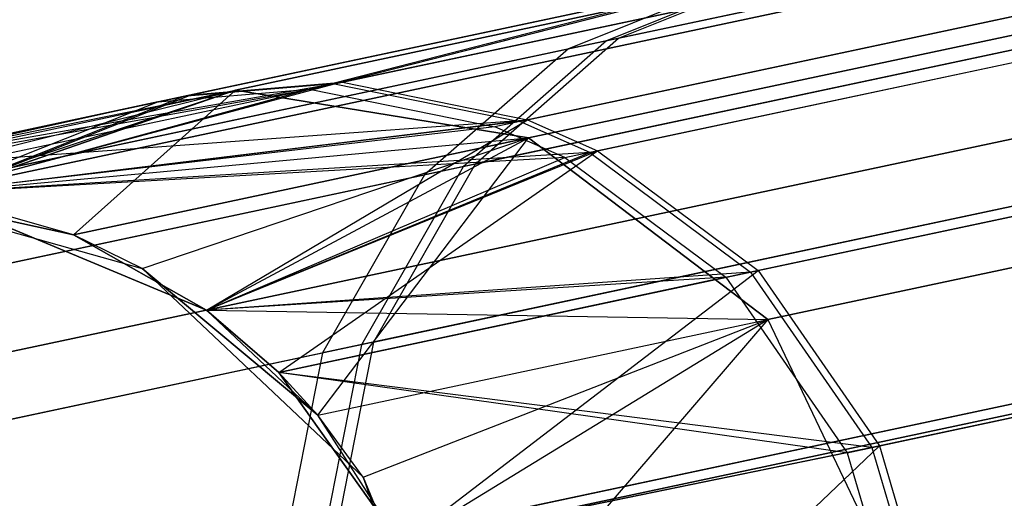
# Model space of a CAD drawing. Extents: x 0.3 to 7.1, y -3.38 to 3.38.
# Tile 22 of 256: x 0.4984 to 0.6535, y -0.6353 to -0.5599. Entities that reach past the tile are written whole.
import ezdxf

# ---------------------------------------------------------------- set-up
doc = ezdxf.new("R2010")
doc.units = 0
doc.header["$LTSCALE"] = 2.54
doc.layers.get('0').update_dxf_attribs({"linetype": 'CONTINUOUS'})

# ---------------------------------------------------------------- blocks, each defined once
blk = doc.blocks.new('SINGLES_AVVSTL_STL')
at = {"color": 0}
for p, q in [((0.77266, -0.52229, 60.06907), (0.54801, -0.57004, 59.43217)), ((0.77266, -0.52229, 60.06907), (0.54801, -0.57004, 59.43217)), ((0.54924, -0.56978, 56.89735), (0.77508, -0.52178, 56.26082)), ((0.54924, -0.56978, 56.89735), (0.77508, -0.52178, 56.26082)), ((0.76489, -0.52395, 53.16833), (0.54403, -0.57089, 52.52999)), ((0.76489, -0.52395, 53.16833), (0.54403, -0.57089, 52.52999)), ((0.74713, -0.52538, 18.78441), (0.53238, -0.57102, 18.162)), ((0.74713, -0.52538, 18.78441), (0.53238, -0.57102, 18.162)), ((0.53238, -0.57102, 22.52687), (0.74713, -0.52538, 21.90446)), ((0.53238, -0.57102, 22.52687), (0.74713, -0.52538, 21.90446)), ((0.79966, -0.52865, 60.05654), (0.57717, -0.57594, 59.42578)), ((0.79966, -0.52865, 60.05654), (0.57717, -0.57594, 59.42578)), ((0.57838, -0.57568, 56.9038), (0.80205, -0.52814, 56.27339)), ((0.57838, -0.57568, 56.9038), (0.80205, -0.52814, 56.27339)), ((0.79196, -0.53029, 53.15596), (0.57323, -0.57678, 52.52375)), ((0.79196, -0.53029, 53.15596), (0.57323, -0.57678, 52.52375)), ((0.79003, -0.53361, 18.76485), (0.57857, -0.57856, 18.15197)), ((0.79003, -0.53361, 18.76485), (0.57857, -0.57856, 18.15197)), ((0.57857, -0.57856, 22.5369), (0.79003, -0.53361, 21.92401)), ((0.57857, -0.57856, 22.5369), (0.79003, -0.53361, 21.92401)), ((0.58942, -0.58057, 56.90612), (0.8123, -0.5332, 56.2779)), ((0.58942, -0.58057, 56.90612), (0.8123, -0.5332, 56.2779)), ((0.58821, -0.58083, 59.42348), (0.80992, -0.5337, 60.05206)), ((0.58821, -0.58083, 59.42348), (0.80992, -0.5337, 60.05206)), ((0.72369, -0.53503, 60.09432), (0.59087, -0.56326, 59.77646)), ((0.72369, -0.53503, 60.09432), (0.59087, -0.56326, 59.77646)), ((0.59273, -0.56286, 56.55311), (0.72616, -0.5345, 56.23547)), ((0.59273, -0.56286, 56.55311), (0.72616, -0.5345, 56.23547)), ((0.58428, -0.58166, 52.52152), (0.80225, -0.53533, 53.15153)), ((0.58428, -0.58166, 52.52152), (0.80225, -0.53533, 53.15153)), ((0.71577, -0.53671, 53.19327), (0.58484, -0.56454, 52.87456)), ((0.71577, -0.53671, 53.19327), (0.58484, -0.56454, 52.87456)), ((0.70652, -0.53991, 18.80517), (0.48829, -0.58629, 18.17265)), ((0.70652, -0.53991, 18.80517), (0.48829, -0.58629, 18.17265)), ((0.48829, -0.58629, 22.51622), (0.70652, -0.53991, 21.8837)), ((0.48829, -0.58629, 22.51622), (0.70652, -0.53991, 21.8837)), ((0.6193, -0.5518, 59.76556), (0.52415, -0.57203, 59.43774)), ((0.6193, -0.5518, 59.76556), (0.52415, -0.57203, 59.43774)), ((0.52539, -0.57176, 56.89174), (0.62114, -0.55141, 56.56407)), ((0.52539, -0.57176, 56.89174), (0.62114, -0.55141, 56.56407)), ((0.54801, -0.57004, 59.43217), (0.6193, -0.5518, 59.76556)), ((0.54801, -0.57004, 59.43217), (0.6193, -0.5518, 59.76556)), ((0.62114, -0.55141, 56.56407), (0.54924, -0.56978, 56.89735)), ((0.62114, -0.55141, 56.56407), (0.54924, -0.56978, 56.89735)), ((0.6193, -0.5518, 59.76556), (0.59087, -0.56326, 59.77646)), ((0.6193, -0.5518, 59.76556), (0.59087, -0.56326, 59.77646)), ((0.59273, -0.56286, 56.55311), (0.62114, -0.55141, 56.56407)), ((0.59273, -0.56286, 56.55311), (0.62114, -0.55141, 56.56407)), ((0.52014, -0.57288, 52.53541), (0.61333, -0.55307, 52.86384)), ((0.52014, -0.57288, 52.53541), (0.61333, -0.55307, 52.86384)), ((0.54403, -0.57089, 52.52999), (0.61333, -0.55307, 52.86384)), ((0.54403, -0.57089, 52.52999), (0.61333, -0.55307, 52.86384)), ((0.61333, -0.55307, 52.86384), (0.58484, -0.56454, 52.87456)), ((0.61333, -0.55307, 52.86384), (0.58484, -0.56454, 52.87456)), ((0.83362, -0.55291, 60.04247), (0.61356, -0.59968, 59.41859)), ((0.83362, -0.55291, 60.04247), (0.61356, -0.59968, 59.41859)), ((0.61476, -0.59943, 56.91105), (0.83598, -0.5524, 56.28752)), ((0.61476, -0.59943, 56.91105), (0.83598, -0.5524, 56.28752)), ((0.70235, -0.5546, 60.10678), (0.56827, -0.5831, 59.78594)), ((0.70235, -0.5546, 60.10678), (0.56827, -0.5831, 59.78594)), ((0.57015, -0.5827, 56.54358), (0.70483, -0.55407, 56.22296)), ((0.57015, -0.5827, 56.54358), (0.70483, -0.55407, 56.22296)), ((0.60966, -0.60051, 52.51676), (0.826, -0.55453, 53.14206)), ((0.60966, -0.60051, 52.51676), (0.826, -0.55453, 53.14206)), ((0.69435, -0.5563, 53.20558), (0.56219, -0.58439, 52.88387)), ((0.69435, -0.5563, 53.20558), (0.56219, -0.58439, 52.88387)), ((0.49593, -0.58344, 56.88436), (0.59273, -0.56286, 56.55311)), ((0.49593, -0.58344, 56.88436), (0.59273, -0.56286, 56.55311)), ((0.57015, -0.5827, 56.54358), (0.59273, -0.56286, 56.55311)), ((0.57015, -0.5827, 56.54358), (0.59273, -0.56286, 56.55311)), ((0.82541, -0.56272, 18.75099), (0.61627, -0.60717, 18.14485)), ((0.82541, -0.56272, 18.75099), (0.61627, -0.60717, 18.14485)), ((0.61627, -0.60717, 22.54401), (0.82541, -0.56272, 21.93788)), ((0.61627, -0.60717, 22.54401), (0.82541, -0.56272, 21.93788)), ((0.49063, -0.58457, 52.54254), (0.58484, -0.56454, 52.87456)), ((0.49063, -0.58457, 52.54254), (0.58484, -0.56454, 52.87456)), ((0.59087, -0.56326, 59.77646), (0.49468, -0.5837, 59.44506)), ((0.59087, -0.56326, 59.77646), (0.49468, -0.5837, 59.44506)), ((0.58484, -0.56454, 52.87456), (0.56219, -0.58439, 52.88387)), ((0.58484, -0.56454, 52.87456), (0.56219, -0.58439, 52.88387)), ((0.59087, -0.56326, 59.77646), (0.56827, -0.5831, 59.78594)), ((0.59087, -0.56326, 59.77646), (0.56827, -0.5831, 59.78594)), ((0.44762, -0.58829, 51.88278), (0.54403, -0.57089, 52.52999)), ((0.44762, -0.58829, 51.88278), (0.54403, -0.57089, 52.52999)), ((0.54801, -0.57004, 59.43217), (0.46696, -0.58418, 59.10483)), ((0.54801, -0.57004, 59.43217), (0.46696, -0.58418, 59.10483)), ((0.48366, -0.58728, 58.76742), (0.54801, -0.57004, 59.43217)), ((0.48366, -0.58728, 58.76742), (0.54801, -0.57004, 59.43217)), ((0.48366, -0.58728, 51.88278), (0.54403, -0.57089, 52.52999)), ((0.48366, -0.58728, 51.88278), (0.54403, -0.57089, 52.52999)), ((0.4916, -0.58204, 57.2301), (0.54924, -0.56978, 56.89735)), ((0.4916, -0.58204, 57.2301), (0.54924, -0.56978, 56.89735)), ((0.52014, -0.57288, 52.53541), (0.54403, -0.57089, 52.52999)), ((0.52014, -0.57288, 52.53541), (0.54403, -0.57089, 52.52999)), ((0.54801, -0.57004, 59.43217), (0.52415, -0.57203, 59.43774)), ((0.54801, -0.57004, 59.43217), (0.52415, -0.57203, 59.43774)), ((0.52539, -0.57176, 56.89174), (0.54924, -0.56978, 56.89735)), ((0.52539, -0.57176, 56.89174), (0.54924, -0.56978, 56.89735)), ((0.54403, -0.57089, 52.52999), (0.57323, -0.57678, 52.52375)), ((0.54403, -0.57089, 52.52999), (0.57323, -0.57678, 52.52375)), ((0.54801, -0.57004, 59.43217), (0.57717, -0.57594, 59.42578)), ((0.54801, -0.57004, 59.43217), (0.57717, -0.57594, 59.42578)), ((0.54924, -0.56978, 56.89735), (0.57838, -0.57568, 56.9038)), ((0.54924, -0.56978, 56.89735), (0.57838, -0.57568, 56.9038)), ((0.44762, -0.58829, 23.18265), (0.53238, -0.57102, 22.52687)), ((0.44762, -0.58829, 23.18265), (0.53238, -0.57102, 22.52687)), ((0.45956, -0.5865, 17.50622), (0.53238, -0.57102, 18.162)), ((0.45956, -0.5865, 17.50622), (0.53238, -0.57102, 18.162)), ((0.45956, -0.5865, 23.18265), (0.53238, -0.57102, 22.52687)), ((0.45956, -0.5865, 23.18265), (0.53238, -0.57102, 22.52687)), ((0.52415, -0.57203, 59.43774), (0.46696, -0.58418, 59.10483)), ((0.52415, -0.57203, 59.43774), (0.46696, -0.58418, 59.10483)), ((0.46727, -0.58412, 57.22728), (0.52539, -0.57176, 56.89174)), ((0.46727, -0.58412, 57.22728), (0.52539, -0.57176, 56.89174)), ((0.47163, -0.58616, 17.50622), (0.53238, -0.57102, 18.162)), ((0.47163, -0.58616, 17.50622), (0.53238, -0.57102, 18.162)), ((0.48366, -0.58728, 23.18265), (0.53238, -0.57102, 22.52687)), ((0.48366, -0.58728, 23.18265), (0.53238, -0.57102, 22.52687)), ((0.48829, -0.58629, 18.17265), (0.53238, -0.57102, 18.162)), ((0.48829, -0.58629, 18.17265), (0.53238, -0.57102, 18.162)), ((0.53238, -0.57102, 22.52687), (0.48829, -0.58629, 22.51622)), ((0.53238, -0.57102, 22.52687), (0.48829, -0.58629, 22.51622)), ((0.49468, -0.5837, 59.44506), (0.52415, -0.57203, 59.43774)), ((0.49468, -0.5837, 59.44506), (0.52415, -0.57203, 59.43774)), ((0.49593, -0.58344, 56.88436), (0.52539, -0.57176, 56.89174)), ((0.49593, -0.58344, 56.88436), (0.52539, -0.57176, 56.89174)), ((0.50687, -0.5938, 17.50622), (0.53238, -0.57102, 18.162)), ((0.50687, -0.5938, 17.50622), (0.53238, -0.57102, 18.162)), ((0.53238, -0.57102, 18.162), (0.57857, -0.57856, 18.15197)), ((0.53238, -0.57102, 18.162), (0.57857, -0.57856, 18.15197)), ((0.57857, -0.57856, 22.5369), (0.53238, -0.57102, 22.52687)), ((0.57857, -0.57856, 22.5369), (0.53238, -0.57102, 22.52687)), ((0.52014, -0.57288, 52.53541), (0.43598, -0.59151, 51.88278)), ((0.52014, -0.57288, 52.53541), (0.43598, -0.59151, 51.88278)), ((0.52014, -0.57288, 52.53541), (0.44762, -0.58829, 51.88278)), ((0.52014, -0.57288, 52.53541), (0.44762, -0.58829, 51.88278)), ((0.67752, -0.57387, 18.82238), (0.45639, -0.62087, 18.18148)), ((0.67752, -0.57387, 18.82238), (0.45639, -0.62087, 18.18148)), ((0.45639, -0.62087, 22.50739), (0.67752, -0.57387, 21.86649)), ((0.45639, -0.62087, 22.50739), (0.67752, -0.57387, 21.86649)), ((0.49063, -0.58457, 52.54254), (0.52014, -0.57288, 52.53541)), ((0.49063, -0.58457, 52.54254), (0.52014, -0.57288, 52.53541)), ((0.48366, -0.58728, 57.56742), (0.57838, -0.57568, 56.9038)), ((0.48366, -0.58728, 57.56742), (0.57838, -0.57568, 56.9038)), ((0.57717, -0.57594, 59.42578), (0.48366, -0.58728, 58.76742)), ((0.57717, -0.57594, 59.42578), (0.48366, -0.58728, 58.76742)), ((0.57323, -0.57678, 52.52375), (0.48366, -0.58728, 51.88278)), ((0.57323, -0.57678, 52.52375), (0.48366, -0.58728, 51.88278)), ((0.4916, -0.58204, 57.2301), (0.57838, -0.57568, 56.9038)), ((0.4916, -0.58204, 57.2301), (0.57838, -0.57568, 56.9038)), ((0.52784, -0.60568, 57.56742), (0.57838, -0.57568, 56.9038)), ((0.52784, -0.60568, 57.56742), (0.57838, -0.57568, 56.9038)), ((0.58428, -0.58166, 52.52152), (0.57323, -0.57678, 52.52375)), ((0.58428, -0.58166, 52.52152), (0.57323, -0.57678, 52.52375)), ((0.58821, -0.58083, 59.42348), (0.57717, -0.57594, 59.42578)), ((0.58821, -0.58083, 59.42348), (0.57717, -0.57594, 59.42578)), ((0.57838, -0.57568, 56.9038), (0.58942, -0.58057, 56.90612)), ((0.57838, -0.57568, 56.9038), (0.58942, -0.58057, 56.90612)), ((0.48366, -0.58728, 23.18265), (0.57857, -0.57856, 22.5369)), ((0.48366, -0.58728, 23.18265), (0.57857, -0.57856, 22.5369)), ((0.57857, -0.57856, 18.15197), (0.50687, -0.5938, 17.50622)), ((0.57857, -0.57856, 18.15197), (0.50687, -0.5938, 17.50622)), ((0.50687, -0.5938, 23.18265), (0.57857, -0.57856, 22.5369)), ((0.50687, -0.5938, 23.18265), (0.57857, -0.57856, 22.5369)), ((0.51771, -0.59911, 17.50622), (0.57857, -0.57856, 18.15197)), ((0.51771, -0.59911, 17.50622), (0.57857, -0.57856, 18.15197)), ((0.52784, -0.60568, 23.18265), (0.57857, -0.57856, 22.5369)), ((0.52784, -0.60568, 23.18265), (0.57857, -0.57856, 22.5369)), ((0.54536, -0.62224, 17.50622), (0.57857, -0.57856, 18.15197)), ((0.54536, -0.62224, 17.50622), (0.57857, -0.57856, 18.15197)), ((0.61627, -0.60717, 18.14485), (0.57857, -0.57856, 18.15197)), ((0.61627, -0.60717, 18.14485), (0.57857, -0.57856, 18.15197)), ((0.57857, -0.57856, 22.5369), (0.61627, -0.60717, 22.54401)), ((0.57857, -0.57856, 22.5369), (0.61627, -0.60717, 22.54401)), ((0.58821, -0.58083, 59.42348), (0.48366, -0.58728, 58.76742)), ((0.58821, -0.58083, 59.42348), (0.48366, -0.58728, 58.76742)), ((0.58428, -0.58166, 52.52152), (0.48366, -0.58728, 51.88278)), ((0.58428, -0.58166, 52.52152), (0.48366, -0.58728, 51.88278)), ((0.52784, -0.60568, 57.56742), (0.58942, -0.58057, 56.90612)), ((0.52784, -0.60568, 57.56742), (0.58942, -0.58057, 56.90612)), ((0.52784, -0.60568, 58.76742), (0.58821, -0.58083, 59.42348)), ((0.52784, -0.60568, 58.76742), (0.58821, -0.58083, 59.42348)), ((0.52784, -0.60568, 51.88278), (0.58428, -0.58166, 52.52152)), ((0.52784, -0.60568, 51.88278), (0.58428, -0.58166, 52.52152)), ((0.53921, -0.61549, 57.56742), (0.58942, -0.58057, 56.90612)), ((0.53921, -0.61549, 57.56742), (0.58942, -0.58057, 56.90612)), ((0.58428, -0.58166, 52.52152), (0.60966, -0.60051, 52.51676)), ((0.58428, -0.58166, 52.52152), (0.60966, -0.60051, 52.51676)), ((0.58821, -0.58083, 59.42348), (0.61356, -0.59968, 59.41859)), ((0.58821, -0.58083, 59.42348), (0.61356, -0.59968, 59.41859)), ((0.58942, -0.58057, 56.90612), (0.61476, -0.59943, 56.91105)), ((0.58942, -0.58057, 56.90612), (0.61476, -0.59943, 56.91105)), ((0.8517, -0.58076, 60.03653), (0.63267, -0.62732, 59.41555)), ((0.8517, -0.58076, 60.03653), (0.63267, -0.62732, 59.41555)), ((0.63386, -0.62707, 56.91411), (0.85406, -0.58026, 56.29348)), ((0.63386, -0.62707, 56.91411), (0.85406, -0.58026, 56.29348)), ((0.56827, -0.5831, 59.78594), (0.47119, -0.60373, 59.45143)), ((0.56827, -0.5831, 59.78594), (0.47119, -0.60373, 59.45143)), ((0.57015, -0.5827, 56.54358), (0.47245, -0.60346, 56.87794)), ((0.57015, -0.5827, 56.54358), (0.47245, -0.60346, 56.87794)), ((0.68732, -0.5824, 60.11702), (0.55222, -0.61112, 59.79373)), ((0.68732, -0.5824, 60.11702), (0.55222, -0.61112, 59.79373)), ((0.56827, -0.5831, 59.78594), (0.55222, -0.61112, 59.79373)), ((0.56827, -0.5831, 59.78594), (0.55222, -0.61112, 59.79373)), ((0.55411, -0.61072, 56.53575), (0.68982, -0.58187, 56.2127)), ((0.55411, -0.61072, 56.53575), (0.68982, -0.58187, 56.2127)), ((0.57015, -0.5827, 56.54358), (0.55411, -0.61072, 56.53575)), ((0.57015, -0.5827, 56.54358), (0.55411, -0.61072, 56.53575)), ((0.62879, -0.62815, 52.5138), (0.84412, -0.58238, 53.13619)), ((0.62879, -0.62815, 52.5138), (0.84412, -0.58238, 53.13619)), ((0.46709, -0.6046, 52.54873), (0.56219, -0.58439, 52.88387)), ((0.46709, -0.6046, 52.54873), (0.56219, -0.58439, 52.88387)), ((0.67926, -0.58412, 53.21568), (0.54609, -0.61242, 52.89152)), ((0.67926, -0.58412, 53.21568), (0.54609, -0.61242, 52.89152)), ((0.56219, -0.58439, 52.88387), (0.54609, -0.61242, 52.89152)), ((0.56219, -0.58439, 52.88387), (0.54609, -0.61242, 52.89152)), ((0.47163, -0.58616, 1.70622), (0.51771, -0.59911, 1.70622)), ((0.50687, -0.5938, 17.50622), (0.47163, -0.58616, 17.50622)), ((0.47163, -0.58616, 1.70622), (0.51771, -0.59911, 1.70622)), ((0.47163, -0.58616, 1.70622), (0.50687, -0.5938, 17.50622)), ((0.47163, -0.58616, 1.70622), (0.50687, -0.5938, 17.50622)), ((0.50687, -0.5938, 17.50622), (0.47163, -0.58616, 17.50622)), ((0.50687, -0.5938, 23.18265), (0.48366, -0.58728, 51.88278)), ((0.48366, -0.58728, 51.88278), (0.52784, -0.60568, 51.88278)), ((0.50687, -0.5938, 23.18265), (0.48366, -0.58728, 23.18265)), ((0.50687, -0.5938, 23.18265), (0.48366, -0.58728, 51.88278)), ((0.50687, -0.5938, 23.18265), (0.48366, -0.58728, 23.18265)), ((0.48366, -0.58728, 51.88278), (0.52784, -0.60568, 51.88278)), ((0.52784, -0.60568, 58.76742), (0.48366, -0.58728, 58.76742)), ((0.52784, -0.60568, 57.56742), (0.48366, -0.58728, 57.56742)), ((0.52784, -0.60568, 58.76742), (0.48366, -0.58728, 58.76742)), ((0.52784, -0.60568, 57.56742), (0.48366, -0.58728, 57.56742)), ((0.51771, -0.59911, 17.50622), (0.50687, -0.5938, 17.50622)), ((0.51771, -0.59911, 1.70622), (0.50687, -0.5938, 17.50622)), ((0.51771, -0.59911, 17.50622), (0.50687, -0.5938, 17.50622)), ((0.51771, -0.59911, 1.70622), (0.50687, -0.5938, 17.50622)), ((0.52784, -0.60568, 23.18265), (0.50687, -0.5938, 23.18265)), ((0.50687, -0.5938, 23.18265), (0.52784, -0.60568, 51.88278)), ((0.50687, -0.5938, 23.18265), (0.52784, -0.60568, 51.88278)), ((0.52784, -0.60568, 23.18265), (0.50687, -0.5938, 23.18265)), ((0.51771, -0.59911, 1.70622), (0.5525, -0.63198, 1.70622)), ((0.54536, -0.62224, 17.50622), (0.51771, -0.59911, 17.50622)), ((0.51771, -0.59911, 1.70622), (0.5525, -0.63198, 1.70622)), ((0.51771, -0.59911, 1.70622), (0.54536, -0.62224, 17.50622)), ((0.51771, -0.59911, 1.70622), (0.54536, -0.62224, 17.50622)), ((0.51771, -0.59911, 1.70622), (0.51771, -0.59911, 17.50622)), ((0.54536, -0.62224, 17.50622), (0.51771, -0.59911, 17.50622)), ((0.51771, -0.59911, 1.70622), (0.51771, -0.59911, 17.50622)), ((0.61356, -0.59968, 59.41859), (0.52784, -0.60568, 58.76742)), ((0.61356, -0.59968, 59.41859), (0.52784, -0.60568, 58.76742)), ((0.53921, -0.61549, 57.56742), (0.61476, -0.59943, 56.91105)), ((0.53921, -0.61549, 57.56742), (0.61476, -0.59943, 56.91105)), ((0.61356, -0.59968, 59.41859), (0.53921, -0.61549, 58.76742)), ((0.61356, -0.59968, 59.41859), (0.53921, -0.61549, 58.76742)), ((0.55841, -0.64251, 57.56742), (0.61476, -0.59943, 56.91105)), ((0.55841, -0.64251, 57.56742), (0.61476, -0.59943, 56.91105)), ((0.61356, -0.59968, 59.41859), (0.63267, -0.62732, 59.41555)), ((0.61356, -0.59968, 59.41859), (0.63267, -0.62732, 59.41555)), ((0.61476, -0.59943, 56.91105), (0.63386, -0.62707, 56.91411)), ((0.61476, -0.59943, 56.91105), (0.63386, -0.62707, 56.91411)), ((0.60966, -0.60051, 52.51676), (0.52784, -0.60568, 51.88278)), ((0.60966, -0.60051, 52.51676), (0.52784, -0.60568, 51.88278)), ((0.60966, -0.60051, 52.51676), (0.53921, -0.61549, 51.88278)), ((0.60966, -0.60051, 52.51676), (0.53921, -0.61549, 51.88278)), ((0.60966, -0.60051, 52.51676), (0.62879, -0.62815, 52.5138)), ((0.60966, -0.60051, 52.51676), (0.62879, -0.62815, 52.5138)), ((0.54536, -0.62224, 23.18265), (0.52784, -0.60568, 51.88278)), ((0.52784, -0.60568, 51.88278), (0.53921, -0.61549, 51.88278)), ((0.54536, -0.62224, 23.18265), (0.52784, -0.60568, 23.18265)), ((0.52784, -0.60568, 23.18265), (0.52784, -0.60568, 51.88278)), ((0.54536, -0.62224, 23.18265), (0.52784, -0.60568, 51.88278)), ((0.52784, -0.60568, 23.18265), (0.52784, -0.60568, 51.88278)), ((0.52784, -0.60568, 23.18265), (0.61627, -0.60717, 22.54401)), ((0.52784, -0.60568, 23.18265), (0.61627, -0.60717, 22.54401)), ((0.54536, -0.62224, 23.18265), (0.52784, -0.60568, 23.18265)), ((0.52784, -0.60568, 51.88278), (0.53921, -0.61549, 51.88278)), ((0.53921, -0.61549, 58.76742), (0.52784, -0.60568, 58.76742)), ((0.53921, -0.61549, 57.56742), (0.52784, -0.60568, 57.56742)), ((0.52784, -0.60568, 57.56742), (0.52784, -0.60568, 58.76742)), ((0.53921, -0.61549, 58.76742), (0.52784, -0.60568, 58.76742)), ((0.52784, -0.60568, 57.56742), (0.52784, -0.60568, 58.76742)), ((0.53921, -0.61549, 57.56742), (0.52784, -0.60568, 57.56742)), ((0.54536, -0.62224, 17.50622), (0.61627, -0.60717, 18.14485)), ((0.54536, -0.62224, 17.50622), (0.61627, -0.60717, 18.14485)), ((0.54536, -0.62224, 23.18265), (0.61627, -0.60717, 22.54401)), ((0.54536, -0.62224, 23.18265), (0.61627, -0.60717, 22.54401)), ((0.5525, -0.63198, 17.50622), (0.61627, -0.60717, 18.14485)), ((0.5525, -0.63198, 17.50622), (0.61627, -0.60717, 18.14485)), ((0.55841, -0.64251, 23.18265), (0.61627, -0.60717, 22.54401)), ((0.55841, -0.64251, 23.18265), (0.61627, -0.60717, 22.54401)), ((0.61627, -0.60717, 18.14485), (0.56623, -0.66532, 17.50622)), ((0.61627, -0.60717, 18.14485), (0.56623, -0.66532, 17.50622)), ((0.61627, -0.60717, 18.14485), (0.63686, -0.6503, 18.14229)), ((0.61627, -0.60717, 18.14485), (0.63686, -0.6503, 18.14229)), ((0.61627, -0.60717, 22.54401), (0.63686, -0.6503, 22.54658)), ((0.61627, -0.60717, 22.54401), (0.63686, -0.6503, 22.54658)), ((0.55222, -0.61112, 59.79373), (0.45439, -0.63191, 59.45665)), ((0.55222, -0.61112, 59.79373), (0.45439, -0.63191, 59.45665)), ((0.55411, -0.61072, 56.53575), (0.45566, -0.63164, 56.87267)), ((0.55411, -0.61072, 56.53575), (0.45566, -0.63164, 56.87267)), ((0.55222, -0.61112, 59.79373), (0.54586, -0.6436, 59.79841)), ((0.55222, -0.61112, 59.79373), (0.54586, -0.6436, 59.79841)), ((0.55411, -0.61072, 56.53575), (0.54776, -0.6432, 56.53104)), ((0.55411, -0.61072, 56.53575), (0.54776, -0.6432, 56.53104)), ((0.45026, -0.63279, 52.55382), (0.54609, -0.61242, 52.89152)), ((0.45026, -0.63279, 52.55382), (0.54609, -0.61242, 52.89152)), ((0.54609, -0.61242, 52.89152), (0.5397, -0.64491, 52.89613)), ((0.54609, -0.61242, 52.89152), (0.5397, -0.64491, 52.89613)), ((0.54776, -0.6432, 56.53104), (0.68409, -0.61422, 56.2065)), ((0.54776, -0.6432, 56.53104), (0.68409, -0.61422, 56.2065)), ((0.55841, -0.64251, 23.18265), (0.53921, -0.61549, 51.88278)), ((0.53921, -0.61549, 51.88278), (0.55841, -0.64251, 51.88278)), ((0.55841, -0.64251, 23.18265), (0.53921, -0.61549, 51.88278)), ((0.54536, -0.62224, 23.18265), (0.53921, -0.61549, 51.88278)), ((0.54536, -0.62224, 23.18265), (0.53921, -0.61549, 51.88278)), ((0.62879, -0.62815, 52.5138), (0.53921, -0.61549, 51.88278)), ((0.62879, -0.62815, 52.5138), (0.53921, -0.61549, 51.88278)), ((0.53921, -0.61549, 51.88278), (0.55841, -0.64251, 51.88278)), ((0.63267, -0.62732, 59.41555), (0.53921, -0.61549, 58.76742)), ((0.63267, -0.62732, 59.41555), (0.53921, -0.61549, 58.76742)), ((0.55841, -0.64251, 58.76742), (0.53921, -0.61549, 58.76742)), ((0.55841, -0.64251, 57.56742), (0.53921, -0.61549, 57.56742)), ((0.53921, -0.61549, 57.56742), (0.53921, -0.61549, 58.76742)), ((0.55841, -0.64251, 58.76742), (0.53921, -0.61549, 58.76742)), ((0.53921, -0.61549, 57.56742), (0.53921, -0.61549, 58.76742)), ((0.55841, -0.64251, 57.56742), (0.53921, -0.61549, 57.56742)), ((0.68157, -0.61475, 60.12318), (0.54586, -0.6436, 59.79841)), ((0.68157, -0.61475, 60.12318), (0.54586, -0.6436, 59.79841)), ((0.67347, -0.61647, 53.22177), (0.5397, -0.64491, 52.89613)), ((0.67347, -0.61647, 53.22177), (0.5397, -0.64491, 52.89613)), ((0.66676, -0.61948, 18.83209), (0.444, -0.66683, 18.18647)), ((0.66676, -0.61948, 18.83209), (0.444, -0.66683, 18.18647)), ((0.444, -0.66683, 22.5024), (0.66676, -0.61948, 21.85677)), ((0.444, -0.66683, 22.5024), (0.66676, -0.61948, 21.85677)), ((0.5525, -0.63198, 17.50622), (0.54536, -0.62224, 17.50622)), ((0.5525, -0.63198, 1.70622), (0.54536, -0.62224, 17.50622)), ((0.5525, -0.63198, 17.50622), (0.54536, -0.62224, 17.50622)), ((0.5525, -0.63198, 1.70622), (0.54536, -0.62224, 17.50622)), ((0.55841, -0.64251, 23.18265), (0.54536, -0.62224, 23.18265)), ((0.55841, -0.64251, 23.18265), (0.54536, -0.62224, 23.18265)), ((0.55841, -0.64251, 57.56742), (0.63386, -0.62707, 56.91411)), ((0.55841, -0.64251, 57.56742), (0.63386, -0.62707, 56.91411)), ((0.63267, -0.62732, 59.41555), (0.55841, -0.64251, 58.76742)), ((0.63267, -0.62732, 59.41555), (0.55841, -0.64251, 58.76742)), ((0.62879, -0.62815, 52.5138), (0.55841, -0.64251, 51.88278)), ((0.62879, -0.62815, 52.5138), (0.55841, -0.64251, 51.88278)), ((0.56836, -0.68933, 57.56742), (0.63386, -0.62707, 56.91411)), ((0.56836, -0.68933, 57.56742), (0.63386, -0.62707, 56.91411)), ((0.62879, -0.62815, 52.5138), (0.63762, -0.6582, 52.51326)), ((0.62879, -0.62815, 52.5138), (0.63762, -0.6582, 52.51326)), ((0.63267, -0.62732, 59.41555), (0.6415, -0.65738, 59.41499)), ((0.63267, -0.62732, 59.41555), (0.6415, -0.65738, 59.41499)), ((0.63386, -0.62707, 56.91411), (0.64269, -0.65712, 56.91467)), ((0.63386, -0.62707, 56.91411), (0.64269, -0.65712, 56.91467)), ((0.5525, -0.63198, 1.70622), (0.56802, -0.67726, 1.70622)), ((0.56623, -0.66532, 17.50622), (0.5525, -0.63198, 17.50622)), ((0.5525, -0.63198, 1.70622), (0.56802, -0.67726, 1.70622)), ((0.5525, -0.63198, 1.70622), (0.56623, -0.66532, 17.50622)), ((0.5525, -0.63198, 1.70622), (0.56623, -0.66532, 17.50622)), ((0.5525, -0.63198, 1.70622), (0.5525, -0.63198, 17.50622)), ((0.56623, -0.66532, 17.50622), (0.5525, -0.63198, 17.50622)), ((0.5525, -0.63198, 1.70622), (0.5525, -0.63198, 17.50622))]:
    blk.add_line(p, q, dxfattribs=at)

msp = doc.modelspace()

# ---------------------------------------------------------------- block references
at = {"color": 0}
msp.add_blockref('SINGLES_AVVSTL_STL', (0, 0), dxfattribs=at)

doc.saveas('drawing.dxf')
